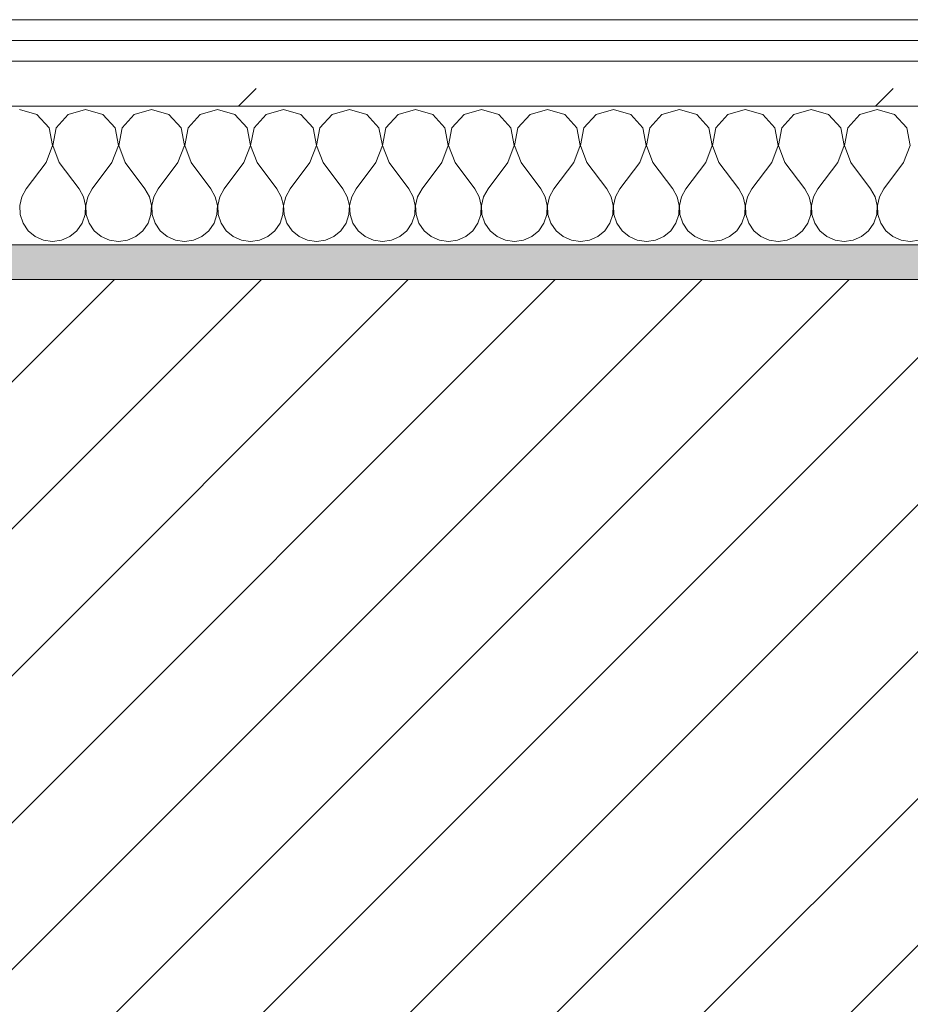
# Model space of a CAD drawing. Header units: millimetres. Extents: x -40968 to 77376, y -17881 to 4746.
# Tile 84 of 180: x -14638 to -14381, y -1413 to -1129. Entities that reach past the tile are written whole.
import ezdxf

# ---------------------------------------------------------------- set-up
doc = ezdxf.new("R2010")
doc.units = ezdxf.units.MM
doc.header["$MEASUREMENT"] = 0
doc.linetypes.add('Wipeout_Contour', pattern=[1000, 0, -1000])
doc.layers.add('12_FAÇ_Façana', color=7, linetype='Continuous')
doc.layers.add('Nuevo_08_E_Envans secs', color=7, linetype='Continuous')
for name, color, linetype, lineweight, true_color in [('12_FAÇ_Façana_Pluma_Nº__176', 7, 'Continuous', 15, 0x93a0c6), ('Nuevo_08_E_Envans secs_Pluma_Nº__102', 7, 'Continuous', 5, 0xcccccc), ('Nuevo_08_E_Envans secs_Pluma_Nº__171', 171, 'Continuous', 13, 0xaaaaff), ('Nuevo_08_E_Envans secs_Pluma_Nº__177', 7, 'Continuous', 15, 0xf7e046)]:
    doc.layers.add(name, color=color, linetype=linetype, lineweight=lineweight, true_color=true_color)
for name, color, linetype, lineweight in [('12_FAÇ_Façana_Pluma_Nº__2', 8, 'Continuous', 5), ('12_FAÇ_Façana_Pluma_Nº__7', 7, 'Continuous', 5), ('Nuevo_08_E_Envans secs_Pluma_Nº__1', 7, 'Continuous', 5)]:
    doc.layers.add(name, color=color, linetype=linetype, lineweight=lineweight)
pattern_1 = [(45, (0, 0), (-183.8478, 183.8478), [195, -65]), (45, (7e-14, 183.85), (-183.8478, 183.8478), [195, -65])]

# ---------------------------------------------------------------- blocks, each defined once
blk = doc.blocks.new('Muro_12_5', base_point=(-16936.43, -1193.98))
at = {"layer": '12_FAÇ_Façana_Pluma_Nº__176', "linetype": 'Continuous', "lineweight": 0, "true_color": 0x495063}
blk.add_hatch(color=251, dxfattribs=at).paths.add_polyline_path([(-14135.93, -1193.98), (-16936.43, -1193.98), (-16936.43, -1203.98), (-14135.93, -1203.98)])
at = {"layer": '12_FAÇ_Façana_Pluma_Nº__2', "linetype": 'Continuous', "lineweight": 5}
h = blk.add_hatch(dxfattribs=at)
h.set_pattern_fill('Ceramic_0005', color=8, style=0, pattern_type=2)
h.set_pattern_definition([(45, (0, 0), (-21.213203, 21.213203), [])])
h.paths.add_polyline_path([(-16936.43, -1418.98), (-14135.93, -1418.98), (-14135.93, -1203.98), (-16936.43, -1203.98)])
at = {"layer": '12_FAÇ_Façana_Pluma_Nº__7', "color": 7, "linetype": 'Continuous', "lineweight": 5}
blk.add_line((-14135.93, -1203.98), (-16936.43, -1203.98), dxfattribs=at)
at = {"layer": '12_FAÇ_Façana_Pluma_Nº__7', "color": 7, "linetype": 'Continuous', "lineweight": 5, "flags": 128}
blk.add_lwpolyline([(-14135.93, -1193.98), (-16936.43, -1193.98)], dxfattribs=at)
blk = doc.blocks.new('*X233')
at = {"layer": 'Nuevo_08_E_Envans secs_Pluma_Nº__102', "color": 254, "linetype": 'Continuous', "lineweight": 5, "true_color": 0xcccccc}
for p, q in [((-14633.09, -1156.35), (-14638.1, -1154.93)), ((-14629.58, -1160.19), (-14633.09, -1156.35)), ((-14624.05, -1156.35), (-14627.57, -1160.19)), ((-14619.05, -1154.93), (-14624.05, -1156.35)), ((-14614.04, -1156.35), (-14619.05, -1154.93)), ((-14610.53, -1160.19), (-14614.04, -1156.35)), ((-14605.01, -1156.35), (-14608.52, -1160.19)), ((-14600, -1154.93), (-14605.01, -1156.35)), ((-14594.99, -1156.35), (-14600, -1154.93)), ((-14591.48, -1160.19), (-14594.99, -1156.35)), ((-14585.96, -1156.35), (-14589.47, -1160.19)), ((-14580.95, -1154.93), (-14585.96, -1156.35)), ((-14575.95, -1156.35), (-14580.95, -1154.93)), ((-14572.43, -1160.19), (-14575.95, -1156.35)), ((-14566.91, -1156.35), (-14570.42, -1160.19)), ((-14561.9, -1154.93), (-14566.91, -1156.35)), ((-14556.9, -1156.35), (-14561.9, -1154.93)), ((-14553.39, -1160.19), (-14556.9, -1156.35)), ((-14547.86, -1156.35), (-14551.38, -1160.19)), ((-14542.86, -1154.93), (-14547.86, -1156.35)), ((-14537.85, -1156.35), (-14542.86, -1154.93)), ((-14534.34, -1160.19), (-14537.85, -1156.35)), ((-14528.82, -1156.35), (-14532.33, -1160.19)), ((-14523.81, -1154.93), (-14528.82, -1156.35)), ((-14518.8, -1156.35), (-14523.81, -1154.93)), ((-14515.29, -1160.19), (-14518.8, -1156.35)), ((-14509.77, -1156.35), (-14513.28, -1160.19)), ((-14504.76, -1154.93), (-14509.77, -1156.35)), ((-14499.75, -1156.35), (-14504.76, -1154.93)), ((-14496.24, -1160.19), (-14499.75, -1156.35)), ((-14490.72, -1156.35), (-14494.23, -1160.19)), ((-14485.71, -1154.93), (-14490.72, -1156.35)), ((-14480.71, -1156.35), (-14485.71, -1154.93)), ((-14477.2, -1160.19), (-14480.71, -1156.35)), ((-14471.67, -1156.35), (-14475.19, -1160.19)), ((-14466.67, -1154.93), (-14471.67, -1156.35)), ((-14461.66, -1156.35), (-14466.67, -1154.93)), ((-14458.15, -1160.19), (-14461.66, -1156.35)), ((-14452.63, -1156.35), (-14456.14, -1160.19)), ((-14447.62, -1154.93), (-14452.63, -1156.35)), ((-14442.61, -1156.35), (-14447.62, -1154.93)), ((-14439.1, -1160.19), (-14442.61, -1156.35)), ((-14433.58, -1156.35), (-14437.09, -1160.19)), ((-14428.57, -1154.93), (-14433.58, -1156.35)), ((-14423.56, -1156.35), (-14428.57, -1154.93)), ((-14420.05, -1160.19), (-14423.56, -1156.35)), ((-14414.53, -1156.35), (-14418.04, -1160.19)), ((-14409.52, -1154.93), (-14414.53, -1156.35)), ((-14404.52, -1156.35), (-14409.52, -1154.93)), ((-14401.01, -1160.19), (-14404.52, -1156.35)), ((-14395.48, -1156.35), (-14398.99, -1160.19)), ((-14390.48, -1154.93), (-14395.48, -1156.35)), ((-14385.47, -1156.35), (-14390.48, -1154.93)), ((-14381.96, -1160.19), (-14385.47, -1156.35)), ((-14628.61, -1165.31), (-14629.58, -1160.19)), ((-14627.57, -1160.19), (-14628.53, -1165.31)), ((-14609.56, -1165.31), (-14610.53, -1160.19)), ((-14608.52, -1160.19), (-14609.49, -1165.31)), ((-14590.51, -1165.31), (-14591.48, -1160.19)), ((-14589.47, -1160.19), (-14590.44, -1165.31)), ((-14571.47, -1165.31), (-14572.43, -1160.19)), ((-14570.42, -1160.19), (-14571.39, -1165.31)), ((-14552.42, -1165.31), (-14553.39, -1160.19)), ((-14551.38, -1160.19), (-14552.34, -1165.31)), ((-14533.37, -1165.31), (-14534.34, -1160.19)), ((-14532.33, -1160.19), (-14533.29, -1165.31)), ((-14514.32, -1165.31), (-14515.29, -1160.19)), ((-14513.28, -1160.19), (-14514.25, -1165.31)), ((-14495.28, -1165.31), (-14496.24, -1160.19)), ((-14494.23, -1160.19), (-14495.2, -1165.31)), ((-14476.23, -1165.31), (-14477.2, -1160.19)), ((-14475.19, -1160.19), (-14476.15, -1165.31)), ((-14457.18, -1165.31), (-14458.15, -1160.19)), ((-14456.14, -1160.19), (-14457.1, -1165.31)), ((-14438.13, -1165.31), (-14439.1, -1160.19)), ((-14437.09, -1160.19), (-14438.06, -1165.31)), ((-14419.09, -1165.31), (-14420.05, -1160.19)), ((-14418.04, -1160.19), (-14419.01, -1165.31)), ((-14400.04, -1165.31), (-14401.01, -1160.19)), ((-14398.99, -1160.19), (-14399.96, -1165.31)), ((-14380.99, -1165.31), (-14381.96, -1160.19)), ((-14630.48, -1170.17), (-14628.61, -1165.31)), ((-14628.53, -1165.31), (-14626.67, -1170.17)), ((-14611.43, -1170.17), (-14609.56, -1165.31)), ((-14609.49, -1165.31), (-14607.62, -1170.17)), ((-14592.38, -1170.17), (-14590.51, -1165.31)), ((-14590.44, -1165.31), (-14588.57, -1170.17)), ((-14573.33, -1170.17), (-14571.47, -1165.31)), ((-14571.39, -1165.31), (-14569.52, -1170.17)), ((-14554.29, -1170.17), (-14552.42, -1165.31)), ((-14552.34, -1165.31), (-14550.48, -1170.17)), ((-14535.24, -1170.17), (-14533.37, -1165.31)), ((-14533.29, -1165.31), (-14531.43, -1170.17)), ((-14516.19, -1170.17), (-14514.32, -1165.31)), ((-14514.25, -1165.31), (-14512.38, -1170.17)), ((-14497.14, -1170.17), (-14495.28, -1165.31)), ((-14495.2, -1165.31), (-14493.33, -1170.17)), ((-14478.1, -1170.17), (-14476.23, -1165.31)), ((-14476.15, -1165.31), (-14474.29, -1170.17)), ((-14459.05, -1170.17), (-14457.18, -1165.31)), ((-14457.1, -1165.31), (-14455.24, -1170.17)), ((-14440, -1170.17), (-14438.13, -1165.31)), ((-14438.06, -1165.31), (-14436.19, -1170.17)), ((-14420.95, -1170.17), (-14419.09, -1165.31)), ((-14419.01, -1165.31), (-14417.14, -1170.17)), ((-14401.9, -1170.17), (-14400.04, -1165.31)), ((-14399.96, -1165.31), (-14398.1, -1170.17)), ((-14382.86, -1170.17), (-14380.99, -1165.31)), ((-14630.48, -1170.17), (-14636.19, -1177.79)), ((-14626.67, -1170.17), (-14620.95, -1177.79)), ((-14611.43, -1170.17), (-14617.14, -1177.79)), ((-14607.62, -1170.17), (-14601.9, -1177.79)), ((-14592.38, -1170.17), (-14598.1, -1177.79)), ((-14588.57, -1170.17), (-14582.86, -1177.79)), ((-14573.33, -1170.17), (-14579.05, -1177.79)), ((-14569.52, -1170.17), (-14563.81, -1177.79)), ((-14554.29, -1170.17), (-14560, -1177.79)), ((-14550.48, -1170.17), (-14544.76, -1177.79)), ((-14535.24, -1170.17), (-14540.95, -1177.79)), ((-14531.43, -1170.17), (-14525.71, -1177.79)), ((-14516.19, -1170.17), (-14521.9, -1177.79)), ((-14512.38, -1170.17), (-14506.67, -1177.79)), ((-14497.14, -1170.17), (-14502.86, -1177.79)), ((-14493.33, -1170.17), (-14487.62, -1177.79)), ((-14478.1, -1170.17), (-14483.81, -1177.79)), ((-14474.29, -1170.17), (-14468.57, -1177.79)), ((-14459.05, -1170.17), (-14464.76, -1177.79)), ((-14455.24, -1170.17), (-14449.52, -1177.79)), ((-14440, -1170.17), (-14445.71, -1177.79)), ((-14436.19, -1170.17), (-14430.48, -1177.79)), ((-14420.95, -1170.17), (-14426.67, -1177.79)), ((-14417.14, -1170.17), (-14411.43, -1177.79)), ((-14401.9, -1170.17), (-14407.62, -1177.79)), ((-14398.1, -1170.17), (-14392.38, -1177.79)), ((-14382.86, -1170.17), (-14388.57, -1177.79)), ((-14636.19, -1177.79), (-14637.46, -1180.08)), ((-14619.68, -1180.08), (-14620.95, -1177.79)), ((-14617.14, -1177.79), (-14618.41, -1180.08)), ((-14600.63, -1180.08), (-14601.9, -1177.79)), ((-14598.1, -1177.79), (-14599.37, -1180.08)), ((-14581.59, -1180.08), (-14582.86, -1177.79)), ((-14579.05, -1177.79), (-14580.32, -1180.08)), ((-14562.54, -1180.08), (-14563.81, -1177.79)), ((-14560, -1177.79), (-14561.27, -1180.08)), ((-14543.49, -1180.08), (-14544.76, -1177.79)), ((-14540.95, -1177.79), (-14542.22, -1180.08)), ((-14524.44, -1180.08), (-14525.71, -1177.79)), ((-14521.9, -1177.79), (-14523.18, -1180.08)), ((-14505.4, -1180.08), (-14506.67, -1177.79)), ((-14502.86, -1177.79), (-14504.13, -1180.08)), ((-14486.35, -1180.08), (-14487.62, -1177.79)), ((-14483.81, -1177.79), (-14485.08, -1180.08)), ((-14467.3, -1180.08), (-14468.57, -1177.79)), ((-14464.76, -1177.79), (-14466.03, -1180.08)), ((-14448.25, -1180.08), (-14449.52, -1177.79)), ((-14445.71, -1177.79), (-14446.99, -1180.08)), ((-14429.2, -1180.08), (-14430.48, -1177.79)), ((-14426.67, -1177.79), (-14427.94, -1180.08)), ((-14410.16, -1180.08), (-14411.43, -1177.79)), ((-14407.62, -1177.79), (-14408.89, -1180.08)), ((-14391.11, -1180.08), (-14392.38, -1177.79)), ((-14388.57, -1177.79), (-14389.84, -1180.08)), ((-14637.46, -1180.08), (-14638.06, -1182.64)), ((-14638.06, -1182.64), (-14637.93, -1185.27)), ((-14619.09, -1182.64), (-14619.68, -1180.08)), ((-14619.21, -1185.27), (-14619.09, -1182.64)), ((-14618.41, -1180.08), (-14619.01, -1182.64)), ((-14619.01, -1182.64), (-14618.88, -1185.27)), ((-14600.04, -1182.64), (-14600.63, -1180.08)), ((-14600.17, -1185.27), (-14600.04, -1182.64)), ((-14599.37, -1180.08), (-14599.96, -1182.64)), ((-14599.96, -1182.64), (-14599.83, -1185.27)), ((-14580.99, -1182.64), (-14581.59, -1180.08)), ((-14581.12, -1185.27), (-14580.99, -1182.64)), ((-14580.32, -1180.08), (-14580.91, -1182.64)), ((-14580.91, -1182.64), (-14580.79, -1185.27)), ((-14561.94, -1182.64), (-14562.54, -1180.08)), ((-14562.07, -1185.27), (-14561.94, -1182.64)), ((-14561.27, -1180.08), (-14561.87, -1182.64)), ((-14561.87, -1182.64), (-14561.74, -1185.27)), ((-14542.9, -1182.64), (-14543.49, -1180.08)), ((-14543.02, -1185.27), (-14542.9, -1182.64)), ((-14542.22, -1180.08), (-14542.82, -1182.64)), ((-14542.82, -1182.64), (-14542.69, -1185.27)), ((-14523.85, -1182.64), (-14524.44, -1180.08)), ((-14523.98, -1185.27), (-14523.85, -1182.64)), ((-14523.18, -1180.08), (-14523.77, -1182.64)), ((-14523.77, -1182.64), (-14523.64, -1185.27)), ((-14504.8, -1182.64), (-14505.4, -1180.08)), ((-14504.93, -1185.27), (-14504.8, -1182.64)), ((-14504.13, -1180.08), (-14504.72, -1182.64)), ((-14504.72, -1182.64), (-14504.6, -1185.27)), ((-14485.75, -1182.64), (-14486.35, -1180.08)), ((-14485.88, -1185.27), (-14485.75, -1182.64)), ((-14485.08, -1180.08), (-14485.68, -1182.64)), ((-14485.68, -1182.64), (-14485.55, -1185.27)), ((-14466.71, -1182.64), (-14467.3, -1180.08)), ((-14466.83, -1185.27), (-14466.71, -1182.64)), ((-14466.03, -1180.08), (-14466.63, -1182.64)), ((-14466.63, -1182.64), (-14466.5, -1185.27)), ((-14447.66, -1182.64), (-14448.25, -1180.08)), ((-14447.78, -1185.27), (-14447.66, -1182.64)), ((-14446.99, -1180.08), (-14447.58, -1182.64)), ((-14447.58, -1182.64), (-14447.45, -1185.27)), ((-14428.61, -1182.64), (-14429.2, -1180.08)), ((-14428.74, -1185.27), (-14428.61, -1182.64)), ((-14427.94, -1180.08), (-14428.53, -1182.64)), ((-14428.53, -1182.64), (-14428.41, -1185.27)), ((-14409.56, -1182.64), (-14410.16, -1180.08)), ((-14409.69, -1185.27), (-14409.56, -1182.64)), ((-14408.89, -1180.08), (-14409.49, -1182.64)), ((-14409.49, -1182.64), (-14409.36, -1185.27)), ((-14390.51, -1182.64), (-14391.11, -1180.08)), ((-14390.64, -1185.27), (-14390.51, -1182.64)), ((-14389.84, -1180.08), (-14390.44, -1182.64)), ((-14390.44, -1182.64), (-14390.31, -1185.27)), ((-14637.93, -1185.27), (-14637.09, -1187.76)), ((-14620.05, -1187.76), (-14619.21, -1185.27)), ((-14618.88, -1185.27), (-14618.04, -1187.76)), ((-14601.01, -1187.76), (-14600.17, -1185.27)), ((-14599.83, -1185.27), (-14598.99, -1187.76)), ((-14581.96, -1187.76), (-14581.12, -1185.27)), ((-14580.79, -1185.27), (-14579.95, -1187.76)), ((-14562.91, -1187.76), (-14562.07, -1185.27)), ((-14561.74, -1185.27), (-14560.9, -1187.76)), ((-14543.86, -1187.76), (-14543.02, -1185.27)), ((-14542.69, -1185.27), (-14541.85, -1187.76)), ((-14524.81, -1187.76), (-14523.98, -1185.27)), ((-14523.64, -1185.27), (-14522.8, -1187.76)), ((-14505.77, -1187.76), (-14504.93, -1185.27)), ((-14504.6, -1185.27), (-14503.76, -1187.76)), ((-14486.72, -1187.76), (-14485.88, -1185.27)), ((-14485.55, -1185.27), (-14484.71, -1187.76)), ((-14467.67, -1187.76), (-14466.83, -1185.27)), ((-14466.5, -1185.27), (-14465.66, -1187.76)), ((-14448.62, -1187.76), (-14447.78, -1185.27)), ((-14447.45, -1185.27), (-14446.61, -1187.76)), ((-14429.58, -1187.76), (-14428.74, -1185.27)), ((-14428.41, -1185.27), (-14427.57, -1187.76)), ((-14410.53, -1187.76), (-14409.69, -1185.27)), ((-14409.36, -1185.27), (-14408.52, -1187.76)), ((-14391.48, -1187.76), (-14390.64, -1185.27)), ((-14390.31, -1185.27), (-14389.47, -1187.76)), ((-14637.09, -1187.76), (-14635.6, -1189.92)), ((-14621.54, -1189.92), (-14620.05, -1187.76)), ((-14618.04, -1187.76), (-14616.55, -1189.92)), ((-14602.49, -1189.92), (-14601.01, -1187.76)), ((-14598.99, -1187.76), (-14597.51, -1189.92)), ((-14583.45, -1189.92), (-14581.96, -1187.76)), ((-14579.95, -1187.76), (-14578.46, -1189.92)), ((-14564.4, -1189.92), (-14562.91, -1187.76)), ((-14560.9, -1187.76), (-14559.41, -1189.92)), ((-14545.35, -1189.92), (-14543.86, -1187.76)), ((-14541.85, -1187.76), (-14540.36, -1189.92)), ((-14526.3, -1189.92), (-14524.81, -1187.76)), ((-14522.8, -1187.76), (-14521.32, -1189.92)), ((-14507.26, -1189.92), (-14505.77, -1187.76)), ((-14503.76, -1187.76), (-14502.27, -1189.92)), ((-14488.21, -1189.92), (-14486.72, -1187.76)), ((-14484.71, -1187.76), (-14483.22, -1189.92)), ((-14469.16, -1189.92), (-14467.67, -1187.76)), ((-14465.66, -1187.76), (-14464.17, -1189.92)), ((-14450.11, -1189.92), (-14448.62, -1187.76)), ((-14446.61, -1187.76), (-14445.13, -1189.92)), ((-14431.06, -1189.92), (-14429.58, -1187.76)), ((-14427.57, -1187.76), (-14426.08, -1189.92)), ((-14412.02, -1189.92), (-14410.53, -1187.76)), ((-14408.52, -1187.76), (-14407.03, -1189.92)), ((-14392.97, -1189.92), (-14391.48, -1187.76)), ((-14389.47, -1187.76), (-14387.98, -1189.92)), ((-14635.6, -1189.92), (-14633.58, -1191.6)), ((-14623.56, -1191.6), (-14621.54, -1189.92)), ((-14616.55, -1189.92), (-14614.53, -1191.6)), ((-14604.52, -1191.6), (-14602.49, -1189.92)), ((-14597.51, -1189.92), (-14595.48, -1191.6)), ((-14585.47, -1191.6), (-14583.45, -1189.92)), ((-14578.46, -1189.92), (-14576.44, -1191.6)), ((-14566.42, -1191.6), (-14564.4, -1189.92)), ((-14559.41, -1189.92), (-14557.39, -1191.6)), ((-14547.37, -1191.6), (-14545.35, -1189.92)), ((-14540.36, -1189.92), (-14538.34, -1191.6)), ((-14528.33, -1191.6), (-14526.3, -1189.92)), ((-14521.32, -1189.92), (-14519.29, -1191.6)), ((-14509.28, -1191.6), (-14507.26, -1189.92)), ((-14502.27, -1189.92), (-14500.25, -1191.6)), ((-14490.23, -1191.6), (-14488.21, -1189.92)), ((-14483.22, -1189.92), (-14481.2, -1191.6)), ((-14471.18, -1191.6), (-14469.16, -1189.92)), ((-14464.17, -1189.92), (-14462.15, -1191.6)), ((-14452.14, -1191.6), (-14450.11, -1189.92)), ((-14445.13, -1189.92), (-14443.1, -1191.6)), ((-14433.09, -1191.6), (-14431.06, -1189.92)), ((-14426.08, -1189.92), (-14424.05, -1191.6)), ((-14414.04, -1191.6), (-14412.02, -1189.92)), ((-14407.03, -1189.92), (-14405.01, -1191.6)), ((-14394.99, -1191.6), (-14392.97, -1189.92)), ((-14387.98, -1189.92), (-14385.96, -1191.6)), ((-14633.58, -1191.6), (-14631.17, -1192.66)), ((-14631.17, -1192.66), (-14628.57, -1193.02)), ((-14628.57, -1193.02), (-14625.97, -1192.66)), ((-14625.97, -1192.66), (-14623.56, -1191.6)), ((-14614.53, -1191.6), (-14612.13, -1192.66)), ((-14612.13, -1192.66), (-14609.52, -1193.02)), ((-14609.52, -1193.02), (-14606.92, -1192.66)), ((-14606.92, -1192.66), (-14604.52, -1191.6)), ((-14595.48, -1191.6), (-14593.08, -1192.66)), ((-14593.08, -1192.66), (-14590.48, -1193.02)), ((-14590.48, -1193.02), (-14587.87, -1192.66)), ((-14587.87, -1192.66), (-14585.47, -1191.6)), ((-14576.44, -1191.6), (-14574.03, -1192.66)), ((-14574.03, -1192.66), (-14571.43, -1193.02)), ((-14571.43, -1193.02), (-14568.83, -1192.66)), ((-14568.83, -1192.66), (-14566.42, -1191.6)), ((-14557.39, -1191.6), (-14554.98, -1192.66)), ((-14554.98, -1192.66), (-14552.38, -1193.02)), ((-14552.38, -1193.02), (-14549.78, -1192.66)), ((-14549.78, -1192.66), (-14547.37, -1191.6)), ((-14538.34, -1191.6), (-14535.94, -1192.66)), ((-14535.94, -1192.66), (-14533.33, -1193.02)), ((-14533.33, -1193.02), (-14530.73, -1192.66)), ((-14530.73, -1192.66), (-14528.33, -1191.6)), ((-14519.29, -1191.6), (-14516.89, -1192.66)), ((-14516.89, -1192.66), (-14514.29, -1193.02)), ((-14514.29, -1193.02), (-14511.68, -1192.66)), ((-14511.68, -1192.66), (-14509.28, -1191.6)), ((-14500.25, -1191.6), (-14497.84, -1192.66)), ((-14497.84, -1192.66), (-14495.24, -1193.02)), ((-14495.24, -1193.02), (-14492.64, -1192.66)), ((-14492.64, -1192.66), (-14490.23, -1191.6)), ((-14481.2, -1191.6), (-14478.79, -1192.66)), ((-14478.79, -1192.66), (-14476.19, -1193.02)), ((-14476.19, -1193.02), (-14473.59, -1192.66)), ((-14473.59, -1192.66), (-14471.18, -1191.6)), ((-14462.15, -1191.6), (-14459.75, -1192.66)), ((-14459.75, -1192.66), (-14457.14, -1193.02)), ((-14457.14, -1193.02), (-14454.54, -1192.66)), ((-14454.54, -1192.66), (-14452.14, -1191.6)), ((-14443.1, -1191.6), (-14440.7, -1192.66)), ((-14440.7, -1192.66), (-14438.1, -1193.02)), ((-14438.1, -1193.02), (-14435.49, -1192.66)), ((-14435.49, -1192.66), (-14433.09, -1191.6)), ((-14424.05, -1191.6), (-14421.65, -1192.66)), ((-14421.65, -1192.66), (-14419.05, -1193.02)), ((-14419.05, -1193.02), (-14416.45, -1192.66)), ((-14416.45, -1192.66), (-14414.04, -1191.6)), ((-14405.01, -1191.6), (-14402.6, -1192.66)), ((-14402.6, -1192.66), (-14400, -1193.02)), ((-14400, -1193.02), (-14397.4, -1192.66)), ((-14397.4, -1192.66), (-14394.99, -1191.6)), ((-14385.96, -1191.6), (-14383.55, -1192.66)), ((-14383.55, -1192.66), (-14380.95, -1193.02)), ((-14380.95, -1193.02), (-14378.35, -1192.66))]:
    blk.add_line(p, q, dxfattribs=at)
blk = doc.blocks.new('Muro_92_5', base_point=(-14135.93, -1193.98))
at = {"layer": 'Nuevo_08_E_Envans secs_Pluma_Nº__1', "color": 7, "linetype": 'Continuous', "lineweight": 5, "flags": 128}
blk.add_lwpolyline([(-16936.43, -1193.98), (-14135.93, -1193.98)], dxfattribs=at)
at = {"color": 254, "linetype": 'Wipeout_Contour', "lineweight": 0, "ltscale": 62310.788122}
blk.add_wipeout([(-14135.93, -1128.98), (-16936.43, -1128.98), (-16936.43, -1134.98), (-14135.93, -1134.98)], dxfattribs=at).dxf.layer = 'Nuevo_08_E_Envans secs'
at = {"color": 254, "linetype": 'Wipeout_Contour', "lineweight": 0, "ltscale": 62315.364932}
blk.add_wipeout([(-14135.93, -1140.98), (-16936.43, -1140.98), (-16936.43, -1153.98), (-14135.93, -1153.98)], dxfattribs=at).dxf.layer = 'Nuevo_08_E_Envans secs'
at = {"layer": 'Nuevo_08_E_Envans secs_Pluma_Nº__171', "linetype": 'Continuous', "lineweight": 13, "true_color": 0xaaaaff}
h = blk.add_hatch(dxfattribs=at)
h.set_pattern_fill('Panellat_HPL_0005', color=161, style=0, pattern_type=2)
h.set_pattern_definition(pattern_1)
h.paths.add_polyline_path([(-14135.93, -1128.98), (-16936.43, -1128.98), (-16936.43, -1134.98), (-14135.93, -1134.98)])
at = {"layer": 'Nuevo_08_E_Envans secs_Pluma_Nº__177', "linetype": 'Continuous', "lineweight": 15, "true_color": 0xf7e046}
h = blk.add_hatch(dxfattribs=at)
h.set_pattern_fill('Panellat_HPL_0005', color=53, style=0, pattern_type=2)
h.set_pattern_definition(pattern_1)
h.paths.add_polyline_path([(-14135.93, -1140.98), (-16936.43, -1140.98), (-16936.43, -1153.98), (-14135.93, -1153.98)])
at = {"layer": 'Nuevo_08_E_Envans secs_Pluma_Nº__1', "color": 7, "linetype": 'Continuous', "lineweight": 5}
for p, q in [((-14135.93, -1134.98), (-16936.43, -1134.98)), ((-14135.93, -1140.98), (-16936.43, -1140.98)), ((-14135.93, -1153.98), (-16936.43, -1153.98))]:
    blk.add_line(p, q, dxfattribs=at)
at = {"layer": 'Nuevo_08_E_Envans secs_Pluma_Nº__1', "color": 7, "linetype": 'Continuous', "lineweight": 5, "flags": 128}
blk.add_lwpolyline([(-14135.93, -1128.98), (-16936.43, -1128.98)], dxfattribs=at)
at = {"layer": 'Nuevo_08_E_Envans secs', "color": 7, "lineweight": 20}
blk.add_blockref('*X233', (0, 0), dxfattribs=at)
blk = doc.blocks.new('*X489')
at = {"layer": 'Nuevo_08_E_Envans secs_Pluma_Nº__102', "color": 254, "linetype": 'Continuous', "lineweight": 5, "true_color": 0xcccccc}
for p, q in [((-14633.09, -1156.35), (-14638.1, -1154.93)), ((-14629.58, -1160.19), (-14633.09, -1156.35)), ((-14624.05, -1156.35), (-14627.57, -1160.19)), ((-14619.05, -1154.93), (-14624.05, -1156.35)), ((-14614.04, -1156.35), (-14619.05, -1154.93)), ((-14610.53, -1160.19), (-14614.04, -1156.35)), ((-14605.01, -1156.35), (-14608.52, -1160.19)), ((-14600, -1154.93), (-14605.01, -1156.35)), ((-14594.99, -1156.35), (-14600, -1154.93)), ((-14591.48, -1160.19), (-14594.99, -1156.35)), ((-14585.96, -1156.35), (-14589.47, -1160.19)), ((-14580.95, -1154.93), (-14585.96, -1156.35)), ((-14575.95, -1156.35), (-14580.95, -1154.93)), ((-14572.43, -1160.19), (-14575.95, -1156.35)), ((-14566.91, -1156.35), (-14570.42, -1160.19)), ((-14561.9, -1154.93), (-14566.91, -1156.35)), ((-14556.9, -1156.35), (-14561.9, -1154.93)), ((-14553.39, -1160.19), (-14556.9, -1156.35)), ((-14547.86, -1156.35), (-14551.38, -1160.19)), ((-14542.86, -1154.93), (-14547.86, -1156.35)), ((-14537.85, -1156.35), (-14542.86, -1154.93)), ((-14534.34, -1160.19), (-14537.85, -1156.35)), ((-14528.82, -1156.35), (-14532.33, -1160.19)), ((-14523.81, -1154.93), (-14528.82, -1156.35)), ((-14518.8, -1156.35), (-14523.81, -1154.93)), ((-14515.29, -1160.19), (-14518.8, -1156.35)), ((-14509.77, -1156.35), (-14513.28, -1160.19)), ((-14504.76, -1154.93), (-14509.77, -1156.35)), ((-14499.75, -1156.35), (-14504.76, -1154.93)), ((-14496.24, -1160.19), (-14499.75, -1156.35)), ((-14490.72, -1156.35), (-14494.23, -1160.19)), ((-14485.71, -1154.93), (-14490.72, -1156.35)), ((-14480.71, -1156.35), (-14485.71, -1154.93)), ((-14477.2, -1160.19), (-14480.71, -1156.35)), ((-14471.67, -1156.35), (-14475.19, -1160.19)), ((-14466.67, -1154.93), (-14471.67, -1156.35)), ((-14461.66, -1156.35), (-14466.67, -1154.93)), ((-14458.15, -1160.19), (-14461.66, -1156.35)), ((-14452.63, -1156.35), (-14456.14, -1160.19)), ((-14447.62, -1154.93), (-14452.63, -1156.35)), ((-14442.61, -1156.35), (-14447.62, -1154.93)), ((-14439.1, -1160.19), (-14442.61, -1156.35)), ((-14433.58, -1156.35), (-14437.09, -1160.19)), ((-14428.57, -1154.93), (-14433.58, -1156.35)), ((-14423.56, -1156.35), (-14428.57, -1154.93)), ((-14420.05, -1160.19), (-14423.56, -1156.35)), ((-14414.53, -1156.35), (-14418.04, -1160.19)), ((-14409.52, -1154.93), (-14414.53, -1156.35)), ((-14404.52, -1156.35), (-14409.52, -1154.93)), ((-14401.01, -1160.19), (-14404.52, -1156.35)), ((-14395.48, -1156.35), (-14398.99, -1160.19)), ((-14390.48, -1154.93), (-14395.48, -1156.35)), ((-14385.47, -1156.35), (-14390.48, -1154.93)), ((-14381.96, -1160.19), (-14385.47, -1156.35)), ((-14628.61, -1165.31), (-14629.58, -1160.19)), ((-14627.57, -1160.19), (-14628.53, -1165.31)), ((-14609.56, -1165.31), (-14610.53, -1160.19)), ((-14608.52, -1160.19), (-14609.49, -1165.31)), ((-14590.51, -1165.31), (-14591.48, -1160.19)), ((-14589.47, -1160.19), (-14590.44, -1165.31)), ((-14571.47, -1165.31), (-14572.43, -1160.19)), ((-14570.42, -1160.19), (-14571.39, -1165.31)), ((-14552.42, -1165.31), (-14553.39, -1160.19)), ((-14551.38, -1160.19), (-14552.34, -1165.31)), ((-14533.37, -1165.31), (-14534.34, -1160.19)), ((-14532.33, -1160.19), (-14533.29, -1165.31)), ((-14514.32, -1165.31), (-14515.29, -1160.19)), ((-14513.28, -1160.19), (-14514.25, -1165.31)), ((-14495.28, -1165.31), (-14496.24, -1160.19)), ((-14494.23, -1160.19), (-14495.2, -1165.31)), ((-14476.23, -1165.31), (-14477.2, -1160.19)), ((-14475.19, -1160.19), (-14476.15, -1165.31)), ((-14457.18, -1165.31), (-14458.15, -1160.19)), ((-14456.14, -1160.19), (-14457.1, -1165.31)), ((-14438.13, -1165.31), (-14439.1, -1160.19)), ((-14437.09, -1160.19), (-14438.06, -1165.31)), ((-14419.09, -1165.31), (-14420.05, -1160.19)), ((-14418.04, -1160.19), (-14419.01, -1165.31)), ((-14400.04, -1165.31), (-14401.01, -1160.19)), ((-14398.99, -1160.19), (-14399.96, -1165.31)), ((-14380.99, -1165.31), (-14381.96, -1160.19)), ((-14630.48, -1170.17), (-14628.61, -1165.31)), ((-14628.53, -1165.31), (-14626.67, -1170.17)), ((-14611.43, -1170.17), (-14609.56, -1165.31)), ((-14609.49, -1165.31), (-14607.62, -1170.17)), ((-14592.38, -1170.17), (-14590.51, -1165.31)), ((-14590.44, -1165.31), (-14588.57, -1170.17)), ((-14573.33, -1170.17), (-14571.47, -1165.31)), ((-14571.39, -1165.31), (-14569.52, -1170.17)), ((-14554.29, -1170.17), (-14552.42, -1165.31)), ((-14552.34, -1165.31), (-14550.48, -1170.17)), ((-14535.24, -1170.17), (-14533.37, -1165.31)), ((-14533.29, -1165.31), (-14531.43, -1170.17)), ((-14516.19, -1170.17), (-14514.32, -1165.31)), ((-14514.25, -1165.31), (-14512.38, -1170.17)), ((-14497.14, -1170.17), (-14495.28, -1165.31)), ((-14495.2, -1165.31), (-14493.33, -1170.17)), ((-14478.1, -1170.17), (-14476.23, -1165.31)), ((-14476.15, -1165.31), (-14474.29, -1170.17)), ((-14459.05, -1170.17), (-14457.18, -1165.31)), ((-14457.1, -1165.31), (-14455.24, -1170.17)), ((-14440, -1170.17), (-14438.13, -1165.31)), ((-14438.06, -1165.31), (-14436.19, -1170.17)), ((-14420.95, -1170.17), (-14419.09, -1165.31)), ((-14419.01, -1165.31), (-14417.14, -1170.17)), ((-14401.9, -1170.17), (-14400.04, -1165.31)), ((-14399.96, -1165.31), (-14398.1, -1170.17)), ((-14382.86, -1170.17), (-14380.99, -1165.31)), ((-14630.48, -1170.17), (-14636.19, -1177.79)), ((-14626.67, -1170.17), (-14620.95, -1177.79)), ((-14611.43, -1170.17), (-14617.14, -1177.79)), ((-14607.62, -1170.17), (-14601.9, -1177.79)), ((-14592.38, -1170.17), (-14598.1, -1177.79)), ((-14588.57, -1170.17), (-14582.86, -1177.79)), ((-14573.33, -1170.17), (-14579.05, -1177.79)), ((-14569.52, -1170.17), (-14563.81, -1177.79)), ((-14554.29, -1170.17), (-14560, -1177.79)), ((-14550.48, -1170.17), (-14544.76, -1177.79)), ((-14535.24, -1170.17), (-14540.95, -1177.79)), ((-14531.43, -1170.17), (-14525.71, -1177.79)), ((-14516.19, -1170.17), (-14521.9, -1177.79)), ((-14512.38, -1170.17), (-14506.67, -1177.79)), ((-14497.14, -1170.17), (-14502.86, -1177.79)), ((-14493.33, -1170.17), (-14487.62, -1177.79)), ((-14478.1, -1170.17), (-14483.81, -1177.79)), ((-14474.29, -1170.17), (-14468.57, -1177.79)), ((-14459.05, -1170.17), (-14464.76, -1177.79)), ((-14455.24, -1170.17), (-14449.52, -1177.79)), ((-14440, -1170.17), (-14445.71, -1177.79)), ((-14436.19, -1170.17), (-14430.48, -1177.79)), ((-14420.95, -1170.17), (-14426.67, -1177.79)), ((-14417.14, -1170.17), (-14411.43, -1177.79)), ((-14401.9, -1170.17), (-14407.62, -1177.79)), ((-14398.1, -1170.17), (-14392.38, -1177.79)), ((-14382.86, -1170.17), (-14388.57, -1177.79)), ((-14636.19, -1177.79), (-14637.46, -1180.08)), ((-14619.68, -1180.08), (-14620.95, -1177.79)), ((-14617.14, -1177.79), (-14618.41, -1180.08)), ((-14600.63, -1180.08), (-14601.9, -1177.79)), ((-14598.1, -1177.79), (-14599.37, -1180.08)), ((-14581.59, -1180.08), (-14582.86, -1177.79)), ((-14579.05, -1177.79), (-14580.32, -1180.08)), ((-14562.54, -1180.08), (-14563.81, -1177.79)), ((-14560, -1177.79), (-14561.27, -1180.08)), ((-14543.49, -1180.08), (-14544.76, -1177.79)), ((-14540.95, -1177.79), (-14542.22, -1180.08)), ((-14524.44, -1180.08), (-14525.71, -1177.79)), ((-14521.9, -1177.79), (-14523.18, -1180.08)), ((-14505.4, -1180.08), (-14506.67, -1177.79)), ((-14502.86, -1177.79), (-14504.13, -1180.08)), ((-14486.35, -1180.08), (-14487.62, -1177.79)), ((-14483.81, -1177.79), (-14485.08, -1180.08)), ((-14467.3, -1180.08), (-14468.57, -1177.79)), ((-14464.76, -1177.79), (-14466.03, -1180.08)), ((-14448.25, -1180.08), (-14449.52, -1177.79)), ((-14445.71, -1177.79), (-14446.99, -1180.08)), ((-14429.2, -1180.08), (-14430.48, -1177.79)), ((-14426.67, -1177.79), (-14427.94, -1180.08)), ((-14410.16, -1180.08), (-14411.43, -1177.79)), ((-14407.62, -1177.79), (-14408.89, -1180.08)), ((-14391.11, -1180.08), (-14392.38, -1177.79)), ((-14388.57, -1177.79), (-14389.84, -1180.08)), ((-14637.46, -1180.08), (-14638.06, -1182.64)), ((-14638.06, -1182.64), (-14637.93, -1185.27)), ((-14619.09, -1182.64), (-14619.68, -1180.08)), ((-14619.21, -1185.27), (-14619.09, -1182.64)), ((-14618.41, -1180.08), (-14619.01, -1182.64)), ((-14619.01, -1182.64), (-14618.88, -1185.27)), ((-14600.04, -1182.64), (-14600.63, -1180.08)), ((-14600.17, -1185.27), (-14600.04, -1182.64)), ((-14599.37, -1180.08), (-14599.96, -1182.64)), ((-14599.96, -1182.64), (-14599.83, -1185.27)), ((-14580.99, -1182.64), (-14581.59, -1180.08)), ((-14581.12, -1185.27), (-14580.99, -1182.64)), ((-14580.32, -1180.08), (-14580.91, -1182.64)), ((-14580.91, -1182.64), (-14580.79, -1185.27)), ((-14561.94, -1182.64), (-14562.54, -1180.08)), ((-14562.07, -1185.27), (-14561.94, -1182.64)), ((-14561.27, -1180.08), (-14561.87, -1182.64)), ((-14561.87, -1182.64), (-14561.74, -1185.27)), ((-14542.9, -1182.64), (-14543.49, -1180.08)), ((-14543.02, -1185.27), (-14542.9, -1182.64)), ((-14542.22, -1180.08), (-14542.82, -1182.64)), ((-14542.82, -1182.64), (-14542.69, -1185.27)), ((-14523.85, -1182.64), (-14524.44, -1180.08)), ((-14523.98, -1185.27), (-14523.85, -1182.64)), ((-14523.18, -1180.08), (-14523.77, -1182.64)), ((-14523.77, -1182.64), (-14523.64, -1185.27)), ((-14504.8, -1182.64), (-14505.4, -1180.08)), ((-14504.93, -1185.27), (-14504.8, -1182.64)), ((-14504.13, -1180.08), (-14504.72, -1182.64)), ((-14504.72, -1182.64), (-14504.6, -1185.27)), ((-14485.75, -1182.64), (-14486.35, -1180.08)), ((-14485.88, -1185.27), (-14485.75, -1182.64)), ((-14485.08, -1180.08), (-14485.68, -1182.64)), ((-14485.68, -1182.64), (-14485.55, -1185.27)), ((-14466.71, -1182.64), (-14467.3, -1180.08)), ((-14466.83, -1185.27), (-14466.71, -1182.64)), ((-14466.03, -1180.08), (-14466.63, -1182.64)), ((-14466.63, -1182.64), (-14466.5, -1185.27)), ((-14447.66, -1182.64), (-14448.25, -1180.08)), ((-14447.78, -1185.27), (-14447.66, -1182.64)), ((-14446.99, -1180.08), (-14447.58, -1182.64)), ((-14447.58, -1182.64), (-14447.45, -1185.27)), ((-14428.61, -1182.64), (-14429.2, -1180.08)), ((-14428.74, -1185.27), (-14428.61, -1182.64)), ((-14427.94, -1180.08), (-14428.53, -1182.64)), ((-14428.53, -1182.64), (-14428.41, -1185.27)), ((-14409.56, -1182.64), (-14410.16, -1180.08)), ((-14409.69, -1185.27), (-14409.56, -1182.64)), ((-14408.89, -1180.08), (-14409.49, -1182.64)), ((-14409.49, -1182.64), (-14409.36, -1185.27)), ((-14390.51, -1182.64), (-14391.11, -1180.08)), ((-14390.64, -1185.27), (-14390.51, -1182.64)), ((-14389.84, -1180.08), (-14390.44, -1182.64)), ((-14390.44, -1182.64), (-14390.31, -1185.27)), ((-14637.93, -1185.27), (-14637.09, -1187.76)), ((-14620.05, -1187.76), (-14619.21, -1185.27)), ((-14618.88, -1185.27), (-14618.04, -1187.76)), ((-14601.01, -1187.76), (-14600.17, -1185.27)), ((-14599.83, -1185.27), (-14598.99, -1187.76)), ((-14581.96, -1187.76), (-14581.12, -1185.27)), ((-14580.79, -1185.27), (-14579.95, -1187.76)), ((-14562.91, -1187.76), (-14562.07, -1185.27)), ((-14561.74, -1185.27), (-14560.9, -1187.76)), ((-14543.86, -1187.76), (-14543.02, -1185.27)), ((-14542.69, -1185.27), (-14541.85, -1187.76)), ((-14524.81, -1187.76), (-14523.98, -1185.27)), ((-14523.64, -1185.27), (-14522.8, -1187.76)), ((-14505.77, -1187.76), (-14504.93, -1185.27)), ((-14504.6, -1185.27), (-14503.76, -1187.76)), ((-14486.72, -1187.76), (-14485.88, -1185.27)), ((-14485.55, -1185.27), (-14484.71, -1187.76)), ((-14467.67, -1187.76), (-14466.83, -1185.27)), ((-14466.5, -1185.27), (-14465.66, -1187.76)), ((-14448.62, -1187.76), (-14447.78, -1185.27)), ((-14447.45, -1185.27), (-14446.61, -1187.76)), ((-14429.58, -1187.76), (-14428.74, -1185.27)), ((-14428.41, -1185.27), (-14427.57, -1187.76)), ((-14410.53, -1187.76), (-14409.69, -1185.27)), ((-14409.36, -1185.27), (-14408.52, -1187.76)), ((-14391.48, -1187.76), (-14390.64, -1185.27)), ((-14390.31, -1185.27), (-14389.47, -1187.76)), ((-14637.09, -1187.76), (-14635.6, -1189.92)), ((-14621.54, -1189.92), (-14620.05, -1187.76)), ((-14618.04, -1187.76), (-14616.55, -1189.92)), ((-14602.49, -1189.92), (-14601.01, -1187.76)), ((-14598.99, -1187.76), (-14597.51, -1189.92)), ((-14583.45, -1189.92), (-14581.96, -1187.76)), ((-14579.95, -1187.76), (-14578.46, -1189.92)), ((-14564.4, -1189.92), (-14562.91, -1187.76)), ((-14560.9, -1187.76), (-14559.41, -1189.92)), ((-14545.35, -1189.92), (-14543.86, -1187.76)), ((-14541.85, -1187.76), (-14540.36, -1189.92)), ((-14526.3, -1189.92), (-14524.81, -1187.76)), ((-14522.8, -1187.76), (-14521.32, -1189.92)), ((-14507.26, -1189.92), (-14505.77, -1187.76)), ((-14503.76, -1187.76), (-14502.27, -1189.92)), ((-14488.21, -1189.92), (-14486.72, -1187.76)), ((-14484.71, -1187.76), (-14483.22, -1189.92)), ((-14469.16, -1189.92), (-14467.67, -1187.76)), ((-14465.66, -1187.76), (-14464.17, -1189.92)), ((-14450.11, -1189.92), (-14448.62, -1187.76)), ((-14446.61, -1187.76), (-14445.13, -1189.92)), ((-14431.06, -1189.92), (-14429.58, -1187.76)), ((-14427.57, -1187.76), (-14426.08, -1189.92)), ((-14412.02, -1189.92), (-14410.53, -1187.76)), ((-14408.52, -1187.76), (-14407.03, -1189.92)), ((-14392.97, -1189.92), (-14391.48, -1187.76)), ((-14389.47, -1187.76), (-14387.98, -1189.92)), ((-14635.6, -1189.92), (-14633.58, -1191.6)), ((-14623.56, -1191.6), (-14621.54, -1189.92)), ((-14616.55, -1189.92), (-14614.53, -1191.6)), ((-14604.52, -1191.6), (-14602.49, -1189.92)), ((-14597.51, -1189.92), (-14595.48, -1191.6)), ((-14585.47, -1191.6), (-14583.45, -1189.92)), ((-14578.46, -1189.92), (-14576.44, -1191.6)), ((-14566.42, -1191.6), (-14564.4, -1189.92)), ((-14559.41, -1189.92), (-14557.39, -1191.6)), ((-14547.37, -1191.6), (-14545.35, -1189.92)), ((-14540.36, -1189.92), (-14538.34, -1191.6)), ((-14528.33, -1191.6), (-14526.3, -1189.92)), ((-14521.32, -1189.92), (-14519.29, -1191.6)), ((-14509.28, -1191.6), (-14507.26, -1189.92)), ((-14502.27, -1189.92), (-14500.25, -1191.6)), ((-14490.23, -1191.6), (-14488.21, -1189.92)), ((-14483.22, -1189.92), (-14481.2, -1191.6)), ((-14471.18, -1191.6), (-14469.16, -1189.92)), ((-14464.17, -1189.92), (-14462.15, -1191.6)), ((-14452.14, -1191.6), (-14450.11, -1189.92)), ((-14445.13, -1189.92), (-14443.1, -1191.6)), ((-14433.09, -1191.6), (-14431.06, -1189.92)), ((-14426.08, -1189.92), (-14424.05, -1191.6)), ((-14414.04, -1191.6), (-14412.02, -1189.92)), ((-14407.03, -1189.92), (-14405.01, -1191.6)), ((-14394.99, -1191.6), (-14392.97, -1189.92)), ((-14387.98, -1189.92), (-14385.96, -1191.6)), ((-14633.58, -1191.6), (-14631.17, -1192.66)), ((-14631.17, -1192.66), (-14628.57, -1193.02)), ((-14628.57, -1193.02), (-14625.97, -1192.66)), ((-14625.97, -1192.66), (-14623.56, -1191.6)), ((-14614.53, -1191.6), (-14612.13, -1192.66)), ((-14612.13, -1192.66), (-14609.52, -1193.02)), ((-14609.52, -1193.02), (-14606.92, -1192.66)), ((-14606.92, -1192.66), (-14604.52, -1191.6)), ((-14595.48, -1191.6), (-14593.08, -1192.66)), ((-14593.08, -1192.66), (-14590.48, -1193.02)), ((-14590.48, -1193.02), (-14587.87, -1192.66)), ((-14587.87, -1192.66), (-14585.47, -1191.6)), ((-14576.44, -1191.6), (-14574.03, -1192.66)), ((-14574.03, -1192.66), (-14571.43, -1193.02)), ((-14571.43, -1193.02), (-14568.83, -1192.66)), ((-14568.83, -1192.66), (-14566.42, -1191.6)), ((-14557.39, -1191.6), (-14554.98, -1192.66)), ((-14554.98, -1192.66), (-14552.38, -1193.02)), ((-14552.38, -1193.02), (-14549.78, -1192.66)), ((-14549.78, -1192.66), (-14547.37, -1191.6)), ((-14538.34, -1191.6), (-14535.94, -1192.66)), ((-14535.94, -1192.66), (-14533.33, -1193.02)), ((-14533.33, -1193.02), (-14530.73, -1192.66)), ((-14530.73, -1192.66), (-14528.33, -1191.6)), ((-14519.29, -1191.6), (-14516.89, -1192.66)), ((-14516.89, -1192.66), (-14514.29, -1193.02)), ((-14514.29, -1193.02), (-14511.68, -1192.66)), ((-14511.68, -1192.66), (-14509.28, -1191.6)), ((-14500.25, -1191.6), (-14497.84, -1192.66)), ((-14497.84, -1192.66), (-14495.24, -1193.02)), ((-14495.24, -1193.02), (-14492.64, -1192.66)), ((-14492.64, -1192.66), (-14490.23, -1191.6)), ((-14481.2, -1191.6), (-14478.79, -1192.66)), ((-14478.79, -1192.66), (-14476.19, -1193.02)), ((-14476.19, -1193.02), (-14473.59, -1192.66)), ((-14473.59, -1192.66), (-14471.18, -1191.6)), ((-14462.15, -1191.6), (-14459.75, -1192.66)), ((-14459.75, -1192.66), (-14457.14, -1193.02)), ((-14457.14, -1193.02), (-14454.54, -1192.66)), ((-14454.54, -1192.66), (-14452.14, -1191.6)), ((-14443.1, -1191.6), (-14440.7, -1192.66)), ((-14440.7, -1192.66), (-14438.1, -1193.02)), ((-14438.1, -1193.02), (-14435.49, -1192.66)), ((-14435.49, -1192.66), (-14433.09, -1191.6)), ((-14424.05, -1191.6), (-14421.65, -1192.66)), ((-14421.65, -1192.66), (-14419.05, -1193.02)), ((-14419.05, -1193.02), (-14416.45, -1192.66)), ((-14416.45, -1192.66), (-14414.04, -1191.6)), ((-14405.01, -1191.6), (-14402.6, -1192.66)), ((-14402.6, -1192.66), (-14400, -1193.02)), ((-14400, -1193.02), (-14397.4, -1192.66)), ((-14397.4, -1192.66), (-14394.99, -1191.6)), ((-14385.96, -1191.6), (-14383.55, -1192.66)), ((-14383.55, -1192.66), (-14380.95, -1193.02)), ((-14380.95, -1193.02), (-14378.35, -1192.66))]:
    blk.add_line(p, q, dxfattribs=at)
blk = doc.blocks.new('Muro_152_5', base_point=(-16136.43, -1128.98))
at = {"layer": 'Nuevo_08_E_Envans secs_Pluma_Nº__1', "color": 7, "linetype": 'Continuous', "lineweight": 5, "flags": 128}
blk.add_lwpolyline([(-16136.43, -1193.98), (-14135.93, -1193.98)], dxfattribs=at)
at = {"color": 254, "linetype": 'Wipeout_Contour', "lineweight": 0, "ltscale": 60714.529183}
blk.add_wipeout([(-14135.93, -1128.98), (-16136.43, -1128.98), (-16136.43, -1134.98), (-14135.93, -1134.98)], dxfattribs=at).dxf.layer = 'Nuevo_08_E_Envans secs'
at = {"color": 254, "linetype": 'Wipeout_Contour', "lineweight": 0, "ltscale": 60719.208822}
blk.add_wipeout([(-14135.93, -1140.98), (-16136.43, -1140.98), (-16136.43, -1153.98), (-14135.93, -1153.98)], dxfattribs=at).dxf.layer = 'Nuevo_08_E_Envans secs'
at = {"layer": 'Nuevo_08_E_Envans secs_Pluma_Nº__171', "linetype": 'Continuous', "lineweight": 13, "true_color": 0xaaaaff}
h = blk.add_hatch(dxfattribs=at)
h.set_pattern_fill('Panellat_HPL_0005', color=161, style=0, pattern_type=2)
h.set_pattern_definition(pattern_1)
h.paths.add_polyline_path([(-14135.93, -1128.98), (-16136.43, -1128.98), (-16136.43, -1134.98), (-14135.93, -1134.98)])
at = {"layer": 'Nuevo_08_E_Envans secs_Pluma_Nº__177', "linetype": 'Continuous', "lineweight": 15, "true_color": 0xf7e046}
h = blk.add_hatch(dxfattribs=at)
h.set_pattern_fill('Panellat_HPL_0005', color=53, style=0, pattern_type=2)
h.set_pattern_definition(pattern_1)
h.paths.add_polyline_path([(-14135.93, -1140.98), (-16136.43, -1140.98), (-16136.43, -1153.98), (-14135.93, -1153.98)])
at = {"layer": 'Nuevo_08_E_Envans secs_Pluma_Nº__1', "color": 7, "linetype": 'Continuous', "lineweight": 5}
for p, q in [((-14135.93, -1134.98), (-16136.43, -1134.98)), ((-14135.93, -1140.98), (-16136.43, -1140.98)), ((-14135.93, -1153.98), (-16136.43, -1153.98))]:
    blk.add_line(p, q, dxfattribs=at)
at = {"layer": 'Nuevo_08_E_Envans secs_Pluma_Nº__1', "color": 7, "linetype": 'Continuous', "lineweight": 5, "flags": 128}
blk.add_lwpolyline([(-14135.93, -1128.98), (-16136.43, -1128.98)], dxfattribs=at)
at = {"layer": 'Nuevo_08_E_Envans secs', "color": 7, "lineweight": 20}
blk.add_blockref('*X489', (0, 0), dxfattribs=at)

msp = doc.modelspace()

# ---------------------------------------------------------------- block references
at = {"layer": '12_FAÇ_Façana', "color": 7, "lineweight": 20}
msp.add_blockref('Muro_12_5', (-16936.43, -1193.98), dxfattribs=at)

# ---------------------------------------------------------------- next in the draw order: block references
at = {"layer": 'Nuevo_08_E_Envans secs', "color": 7, "lineweight": 20}
msp.add_blockref('Muro_92_5', (-14135.93, -1193.98), dxfattribs=at)

# ---------------------------------------------------------------- next in the draw order: block references
msp.add_blockref('Muro_152_5', (-16136.43, -1128.98), dxfattribs=at)

doc.saveas('drawing.dxf')
